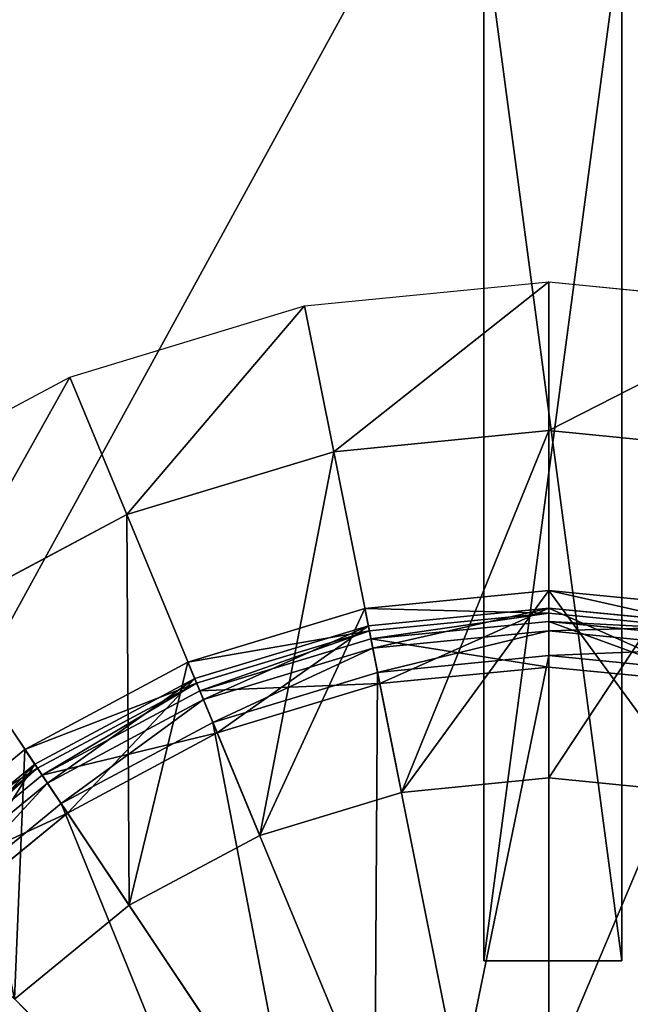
# Model space of a CAD drawing. Extents: x 0 to 35.8, y 0 to 27.5.
# Tile 244 of 256: x 27.7 to 29.5, y 10.6 to 13.4. Entities that reach past the tile are written whole.
import ezdxf

# ---------------------------------------------------------------- set-up
doc = ezdxf.new("R2010")
doc.units = 0
doc.header["$MEASUREMENT"] = 0
doc.layers.get('0').update_dxf_attribs({"color": 13, "linetype": 'CONTINUOUS'})
for name, color, linetype in [('GAS_ELEMENTS_1', 254, 'CONTINUOUS'), ('GAS_ELEMENTS_1_1', 250, 'CONTINUOUS'), ('GRATE_-_3', 250, 'CONTINUOUS'), ('RGM8058UC_-_BODY', 252, 'CONTINUOUS')]:
    doc.layers.add(name, color=color, linetype=linetype)

# ---------------------------------------------------------------- blocks, each defined once
blk = doc.blocks.new('RGM8658UC_TRADECAD_V06_DXF')
at = {"layer": 'GAS_ELEMENTS_1', "color": 0}
for p, q in [((28.5349, 12.5917, 6.0313), (29.2406, 12.6612, 6.0313)), ((29.2406, 12.2312, 6.1778), (29.2406, 12.6612, 6.0313)), ((29.2406, 12.6612, 6.0313), (29.9464, 12.5917, 6.0313)), ((29.2406, 12.2312, 6.1778), (29.2406, 12.6612, 6.0313)), ((27.8563, 12.3858, 6.0313), (28.5349, 12.5917, 6.0313)), ((28.6188, 12.1699, 6.1778), (28.5349, 12.5917, 6.0313)), ((28.6188, 12.1699, 6.1778), (28.5349, 12.5917, 6.0313)), ((27.2309, 12.0516, 6.0313), (27.8563, 12.3858, 6.0313)), ((28.0209, 11.9885, 6.1778), (27.8563, 12.3858, 6.0313)), ((28.0209, 11.9885, 6.1778), (27.8563, 12.3858, 6.0313)), ((29.2406, 12.2312, 6.1778), (28.6188, 12.1699, 6.1778)), ((29.2406, 12.2312, 6.1778), (28.6188, 12.1699, 6.1778)), ((29.8625, 12.1699, 6.1778), (29.2406, 12.2312, 6.1778)), ((29.2406, 12.2312, 6.1778), (29.2406, 11.2273, 6.1778)), ((29.2406, 12.2312, 6.1778), (29.2406, 11.2273, 6.1778)), ((29.8625, 12.1699, 6.1778), (29.2406, 12.2312, 6.1778)), ((28.6188, 12.1699, 6.1778), (28.0209, 11.9885, 6.1778)), ((28.6188, 12.1699, 6.1778), (28.0209, 11.9885, 6.1778)), ((28.6188, 12.1699, 6.1778), (28.8147, 11.1854, 6.1778)), ((28.6188, 12.1699, 6.1778), (28.8147, 11.1854, 6.1778)), ((28.0209, 11.9885, 6.1778), (27.4698, 11.694, 6.1778)), ((28.0209, 11.9885, 6.1778), (27.4698, 11.694, 6.1778)), ((28.0209, 11.9885, 6.1778), (28.405, 11.0611, 6.1778)), ((28.0209, 11.9885, 6.1778), (28.405, 11.0611, 6.1778)), ((29.2406, 11.7688, 6.5065), (28.709, 11.7165, 6.5065)), ((29.2406, 11.7688, 6.5065), (28.709, 11.7165, 6.5065)), ((29.7723, 11.7165, 6.5065), (29.2406, 11.7688, 6.5065)), ((29.2406, 11.7688, 6.5065), (29.2406, 11.2273, 6.5065)), ((29.2406, 11.7688, 6.5065), (29.2406, 11.2273, 6.5065)), ((29.2406, 11.7034, 6.8366), (29.2406, 11.7688, 6.5065)), ((29.7723, 11.7165, 6.5065), (29.2406, 11.7688, 6.5065)), ((29.2406, 11.7034, 6.8366), (29.2406, 11.7688, 6.5065)), ((28.709, 11.7165, 6.5065), (28.1978, 11.5614, 6.5065)), ((28.709, 11.7165, 6.5065), (28.1978, 11.5614, 6.5065)), ((28.709, 11.7165, 6.5065), (28.8147, 11.1854, 6.5065)), ((28.709, 11.7165, 6.5065), (28.8147, 11.1854, 6.5065)), ((28.7218, 11.6523, 6.8366), (28.709, 11.7165, 6.5065)), ((28.7218, 11.6523, 6.8366), (28.709, 11.7165, 6.5065)), ((29.2406, 11.7034, 6.8366), (28.7218, 11.6523, 6.8366)), ((29.2406, 11.7034, 6.8366), (28.7218, 11.6523, 6.8366)), ((29.7595, 11.6523, 6.8366), (29.2406, 11.7034, 6.8366)), ((29.2406, 11.6795, 6.8366), (29.2406, 11.7034, 6.8366)), ((29.7595, 11.6523, 6.8366), (29.2406, 11.7034, 6.8366)), ((29.2406, 11.6795, 6.8366), (29.2406, 11.7034, 6.8366)), ((27.4698, 11.694, 6.1778), (28.0275, 10.8593, 6.1778)), ((27.4698, 11.694, 6.1778), (28.0275, 10.8593, 6.1778)), ((29.2406, 11.6795, 6.8366), (28.7264, 11.6288, 6.8366)), ((29.2406, 11.6795, 6.8366), (28.7264, 11.6288, 6.8366)), ((29.7548, 11.6288, 6.8366), (29.2406, 11.6795, 6.8366)), ((29.2406, 11.5477, 7.0842), (29.2406, 11.6795, 6.8366)), ((29.7548, 11.6288, 6.8366), (29.2406, 11.6795, 6.8366)), ((29.2406, 11.5477, 7.0842), (29.2406, 11.6795, 6.8366)), ((28.7218, 11.6523, 6.8366), (28.2228, 11.501, 6.8366)), ((28.7218, 11.6523, 6.8366), (28.2228, 11.501, 6.8366)), ((28.7264, 11.6288, 6.8366), (28.7218, 11.6523, 6.8366)), ((28.7264, 11.6288, 6.8366), (28.7218, 11.6523, 6.8366)), ((28.7264, 11.6288, 6.8366), (28.232, 11.4789, 6.8366)), ((28.7264, 11.6288, 6.8366), (28.232, 11.4789, 6.8366)), ((28.7522, 11.4996, 7.0842), (28.7264, 11.6288, 6.8366)), ((28.7522, 11.4996, 7.0842), (28.7264, 11.6288, 6.8366)), ((28.1978, 11.5614, 6.5065), (27.7267, 11.3096, 6.5065)), ((28.1978, 11.5614, 6.5065), (27.7267, 11.3096, 6.5065)), ((28.1978, 11.5614, 6.5065), (28.405, 11.0611, 6.5065)), ((28.1978, 11.5614, 6.5065), (28.405, 11.0611, 6.5065)), ((28.2228, 11.501, 6.8366), (28.1978, 11.5614, 6.5065)), ((28.2228, 11.501, 6.8366), (28.1978, 11.5614, 6.5065)), ((28.2228, 11.501, 6.8366), (27.763, 11.2552, 6.8366)), ((28.2228, 11.501, 6.8366), (27.763, 11.2552, 6.8366)), ((28.232, 11.4789, 6.8366), (28.2228, 11.501, 6.8366)), ((28.232, 11.4789, 6.8366), (28.2228, 11.501, 6.8366)), ((28.232, 11.4789, 6.8366), (27.7763, 11.2353, 6.8366)), ((28.232, 11.4789, 6.8366), (27.7763, 11.2353, 6.8366)), ((28.2824, 11.3571, 7.0842), (28.232, 11.4789, 6.8366)), ((28.2824, 11.3571, 7.0842), (28.232, 11.4789, 6.8366)), ((27.7267, 11.3096, 6.5065), (27.3138, 10.9707, 6.5065)), ((27.7267, 11.3096, 6.5065), (27.3138, 10.9707, 6.5065)), ((27.7267, 11.3096, 6.5065), (28.0275, 10.8593, 6.5065)), ((27.7267, 11.3096, 6.5065), (28.0275, 10.8593, 6.5065)), ((27.763, 11.2552, 6.8366), (27.7267, 11.3096, 6.5065)), ((27.763, 11.2552, 6.8366), (27.7267, 11.3096, 6.5065)), ((27.763, 11.2552, 6.8366), (27.36, 10.9244, 6.8366)), ((27.763, 11.2552, 6.8366), (27.36, 10.9244, 6.8366)), ((27.7763, 11.2353, 6.8366), (27.763, 11.2552, 6.8366)), ((27.7763, 11.2353, 6.8366), (27.763, 11.2552, 6.8366)), ((27.7763, 11.2353, 6.8366), (27.3769, 10.9075, 6.8366)), ((27.7763, 11.2353, 6.8366), (27.3769, 10.9075, 6.8366)), ((27.8495, 11.1257, 7.0842), (27.7763, 11.2353, 6.8366)), ((27.8495, 11.1257, 7.0842), (27.7763, 11.2353, 6.8366)), ((28.8147, 11.1854, 6.1778), (29.2406, 11.2273, 6.1778)), ((29.2406, 11.2273, 6.5065), (28.8147, 11.1854, 6.5065)), ((28.8147, 11.1854, 6.1778), (29.2406, 11.2273, 6.1778)), ((29.2406, 11.2273, 6.5065), (28.8147, 11.1854, 6.5065)), ((29.2406, 11.2273, 6.1778), (29.2406, 11.2273, 6.5065)), ((29.2406, 11.2273, 6.1778), (29.2406, 11.2273, 6.5065)), ((29.2406, 11.2273, 6.1778), (29.6666, 11.1854, 6.1778)), ((29.6666, 11.1854, 6.5065), (29.2406, 11.2273, 6.5065)), ((29.2406, 11.2273, 6.1778), (29.6666, 11.1854, 6.1778)), ((29.6666, 11.1854, 6.5065), (29.2406, 11.2273, 6.5065)), ((28.405, 11.0611, 6.1778), (28.8147, 11.1854, 6.1778)), ((28.8147, 11.1854, 6.5065), (28.405, 11.0611, 6.5065)), ((28.405, 11.0611, 6.1778), (28.8147, 11.1854, 6.1778)), ((28.8147, 11.1854, 6.5065), (28.405, 11.0611, 6.5065)), ((28.8147, 11.1854, 6.1778), (28.8147, 11.1854, 6.5065)), ((28.8147, 11.1854, 6.1778), (28.8147, 11.1854, 6.5065)), ((28.0275, 10.8593, 6.1778), (28.405, 11.0611, 6.1778)), ((28.405, 11.0611, 6.5065), (28.0275, 10.8593, 6.5065)), ((28.0275, 10.8593, 6.1778), (28.405, 11.0611, 6.1778)), ((28.405, 11.0611, 6.5065), (28.0275, 10.8593, 6.5065)), ((28.405, 11.0611, 6.1778), (28.405, 11.0611, 6.5065)), ((28.405, 11.0611, 6.1778), (28.405, 11.0611, 6.5065)), ((27.6967, 10.5878, 6.1778), (28.0275, 10.8593, 6.1778)), ((28.0275, 10.8593, 6.5065), (27.6967, 10.5878, 6.5065)), ((27.6967, 10.5878, 6.1778), (28.0275, 10.8593, 6.1778)), ((28.0275, 10.8593, 6.5065), (27.6967, 10.5878, 6.5065)), ((28.0275, 10.8593, 6.1778), (28.0275, 10.8593, 6.5065)), ((28.0275, 10.8593, 6.1778), (28.0275, 10.8593, 6.5065))]:
    blk.add_line(p, q, dxfattribs=at)
at = {"layer": 'GAS_ELEMENTS_1_1', "color": 0}
for p, q in [((29.2406, 11.718, 7.0842), (28.7189, 11.6666, 7.0842)), ((29.2406, 11.718, 7.152), (28.7189, 11.6666, 7.152)), ((29.2406, 11.718, 7.0842), (28.7189, 11.6666, 7.0842)), ((29.2406, 11.718, 7.152), (28.7189, 11.6666, 7.152)), ((29.7623, 11.6666, 7.0842), (29.2406, 11.718, 7.0842)), ((29.2406, 11.718, 7.0842), (29.2406, 11.5477, 7.0842)), ((29.2406, 11.718, 7.0842), (29.2406, 11.5477, 7.0842)), ((29.7623, 11.6666, 7.152), (29.2406, 11.718, 7.152)), ((29.2406, 11.718, 7.152), (29.2406, 11.718, 7.0842)), ((29.7623, 11.6666, 7.0842), (29.2406, 11.718, 7.0842)), ((29.2406, 11.718, 7.152), (29.2406, 11.718, 7.0842)), ((29.2406, 11.6519, 7.216), (29.2406, 11.718, 7.152)), ((29.7623, 11.6666, 7.152), (29.2406, 11.718, 7.152)), ((29.2406, 11.6519, 7.216), (29.2406, 11.718, 7.152)), ((28.7189, 11.6666, 7.0842), (28.2173, 11.5144, 7.0842)), ((28.7189, 11.6666, 7.152), (28.2173, 11.5144, 7.152)), ((28.7189, 11.6666, 7.0842), (28.2173, 11.5144, 7.0842)), ((28.7189, 11.6666, 7.152), (28.2173, 11.5144, 7.152)), ((28.7189, 11.6666, 7.0842), (28.7522, 11.4996, 7.0842)), ((28.7189, 11.6666, 7.0842), (28.7522, 11.4996, 7.0842)), ((28.7189, 11.6666, 7.152), (28.7189, 11.6666, 7.0842)), ((28.7189, 11.6666, 7.152), (28.7189, 11.6666, 7.0842)), ((28.7318, 11.6018, 7.216), (28.7189, 11.6666, 7.152)), ((28.7318, 11.6018, 7.216), (28.7189, 11.6666, 7.152)), ((29.2406, 11.6519, 7.216), (28.7318, 11.6018, 7.216)), ((29.2406, 11.6519, 7.216), (28.7318, 11.6018, 7.216)), ((29.7495, 11.6018, 7.216), (29.2406, 11.6519, 7.216)), ((29.2406, 11.5807, 7.2264), (29.2406, 11.6519, 7.216)), ((29.7495, 11.6018, 7.216), (29.2406, 11.6519, 7.216)), ((29.2406, 11.5807, 7.2264), (29.2406, 11.6519, 7.216)), ((28.7318, 11.6018, 7.216), (28.2425, 11.4534, 7.216)), ((28.7318, 11.6018, 7.216), (28.2425, 11.4534, 7.216)), ((28.7457, 11.532, 7.2264), (28.7318, 11.6018, 7.216)), ((28.7457, 11.532, 7.2264), (28.7318, 11.6018, 7.216)), ((29.2406, 11.5807, 7.2264), (28.7457, 11.532, 7.2264)), ((29.2406, 11.5807, 7.2264), (28.7457, 11.532, 7.2264)), ((29.7356, 11.532, 7.2264), (29.2406, 11.5807, 7.2264)), ((29.2406, 10.3579, 6.8996), (29.2406, 11.5807, 7.2264)), ((29.7356, 11.532, 7.2264), (29.2406, 11.5807, 7.2264)), ((29.2406, 10.3579, 6.8996), (29.2406, 11.5807, 7.2264)), ((28.7457, 11.532, 7.2264), (28.2698, 11.3876, 7.2264)), ((28.7457, 11.532, 7.2264), (28.2698, 11.3876, 7.2264)), ((28.9843, 10.3327, 6.8996), (28.7457, 11.532, 7.2264)), ((28.9843, 10.3327, 6.8996), (28.7457, 11.532, 7.2264)), ((29.2406, 11.5477, 7.0842), (28.7522, 11.4996, 7.0842)), ((29.2406, 11.5477, 7.0842), (28.7522, 11.4996, 7.0842)), ((29.7291, 11.4996, 7.0842), (29.2406, 11.5477, 7.0842)), ((29.7291, 11.4996, 7.0842), (29.2406, 11.5477, 7.0842)), ((28.2173, 11.5144, 7.0842), (27.755, 11.2673, 7.0842)), ((28.2173, 11.5144, 7.152), (27.755, 11.2673, 7.152)), ((28.2173, 11.5144, 7.0842), (27.755, 11.2673, 7.0842)), ((28.2173, 11.5144, 7.152), (27.755, 11.2673, 7.152)), ((28.2173, 11.5144, 7.0842), (28.2824, 11.3571, 7.0842)), ((28.2173, 11.5144, 7.0842), (28.2824, 11.3571, 7.0842)), ((28.2173, 11.5144, 7.152), (28.2173, 11.5144, 7.0842)), ((28.2173, 11.5144, 7.152), (28.2173, 11.5144, 7.0842)), ((28.2425, 11.4534, 7.216), (28.2173, 11.5144, 7.152)), ((28.2425, 11.4534, 7.216), (28.2173, 11.5144, 7.152)), ((28.7522, 11.4996, 7.0842), (28.2824, 11.3571, 7.0842)), ((28.7522, 11.4996, 7.0842), (28.2824, 11.3571, 7.0842)), ((28.2425, 11.4534, 7.216), (27.7916, 11.2124, 7.216)), ((28.2425, 11.4534, 7.216), (27.7916, 11.2124, 7.216)), ((28.2698, 11.3876, 7.2264), (28.2425, 11.4534, 7.216)), ((28.2698, 11.3876, 7.2264), (28.2425, 11.4534, 7.216)), ((28.2698, 11.3876, 7.2264), (27.8312, 11.1532, 7.2264)), ((28.2698, 11.3876, 7.2264), (27.8312, 11.1532, 7.2264)), ((28.7378, 10.2579, 6.8996), (28.2698, 11.3876, 7.2264)), ((28.7378, 10.2579, 6.8996), (28.2698, 11.3876, 7.2264)), ((28.2824, 11.3571, 7.0842), (27.8495, 11.1257, 7.0842)), ((28.2824, 11.3571, 7.0842), (27.8495, 11.1257, 7.0842)), ((27.755, 11.2673, 7.0842), (27.3497, 10.9347, 7.0842)), ((27.755, 11.2673, 7.152), (27.3497, 10.9347, 7.152)), ((27.755, 11.2673, 7.0842), (27.3497, 10.9347, 7.0842)), ((27.755, 11.2673, 7.152), (27.3497, 10.9347, 7.152)), ((27.755, 11.2673, 7.0842), (27.8495, 11.1257, 7.0842)), ((27.755, 11.2673, 7.0842), (27.8495, 11.1257, 7.0842)), ((27.755, 11.2673, 7.152), (27.755, 11.2673, 7.0842)), ((27.755, 11.2673, 7.152), (27.755, 11.2673, 7.0842)), ((27.7916, 11.2124, 7.216), (27.755, 11.2673, 7.152)), ((27.7916, 11.2124, 7.216), (27.755, 11.2673, 7.152)), ((27.7916, 11.2124, 7.216), (27.3964, 10.888, 7.216)), ((27.7916, 11.2124, 7.216), (27.3964, 10.888, 7.216)), ((27.8312, 11.1532, 7.2264), (27.7916, 11.2124, 7.216)), ((27.8312, 11.1532, 7.2264), (27.7916, 11.2124, 7.216)), ((27.8312, 11.1532, 7.2264), (27.4468, 10.8377, 7.2264)), ((27.8312, 11.1532, 7.2264), (27.4468, 10.8377, 7.2264)), ((28.5106, 10.1365, 6.8996), (27.8312, 11.1532, 7.2264)), ((28.5106, 10.1365, 6.8996), (27.8312, 11.1532, 7.2264)), ((27.8495, 11.1257, 7.0842), (27.4701, 10.8143, 7.0842)), ((27.8495, 11.1257, 7.0842), (27.4701, 10.8143, 7.0842)), ((28.3114, 9.973, 6.8996), (27.4468, 10.8377, 7.2264)), ((28.3114, 9.973, 6.8996), (27.4468, 10.8377, 7.2264))]:
    blk.add_line(p, q, dxfattribs=at)
at = {"layer": 'GRATE_-_3', "color": 0}
for p, q in [((29.0522, 13.6955, 7.8865), (29.0522, 10.6982, 7.9415)), ((29.0522, 13.6955, 7.8865), (29.0522, 10.6982, 7.9415)), ((29.0526, 10.6982, 8.2709), (29.0526, 13.6955, 8.2709)), ((29.0526, 10.6982, 8.2709), (29.0526, 13.6955, 8.2709)), ((29.4513, 10.6982, 8.2709), (29.4513, 13.6955, 8.2709)), ((29.4513, 10.6982, 8.2709), (29.4513, 13.6955, 8.2709)), ((29.4516, 13.6938, 7.8865), (29.4516, 10.6982, 7.9415)), ((29.4516, 13.6938, 7.8865), (29.4516, 10.6982, 7.9415)), ((29.0522, 10.6982, 7.9415), (29.0526, 10.6982, 8.2709)), ((29.4516, 10.6982, 7.9415), (29.0522, 10.6982, 7.9415)), ((29.4516, 10.6982, 7.9415), (29.0522, 10.6982, 7.9415)), ((29.0522, 10.6982, 7.9415), (29.0526, 10.6982, 8.2709)), ((29.0526, 10.6982, 8.2709), (29.4513, 10.6982, 8.2709)), ((29.0526, 10.6982, 8.2709), (29.4513, 10.6982, 8.2709)), ((29.4513, 10.6982, 8.2709), (29.4516, 10.6982, 7.9415)), ((29.4513, 10.6982, 8.2709), (29.4516, 10.6982, 7.9415))]:
    blk.add_line(p, q, dxfattribs=at)
at = {"layer": 'GAS_ELEMENTS_1', "color": 254}
mesh = blk.add_polyface(dxfattribs=at)
corners = [(29.2406, 12.6612, 6.0313), (28.6188, 12.1699, 6.1778), (28.5349, 12.5917, 6.0313), (29.2406, 12.2312, 6.1778)]
mesh.append_faces([[corners[k] for k in face] for face in [(0, 1, 2), (1, 0, 3)]], dxfattribs={"vtx0": -1, "color": 254})
mesh = blk.add_polyface(dxfattribs=at)
corners = [(29.9464, 12.5917, 6.0313), (29.2406, 12.2312, 6.1778), (29.2406, 12.6612, 6.0313), (29.8625, 12.1699, 6.1778)]
mesh.append_faces([[corners[k] for k in face] for face in [(0, 1, 2), (1, 0, 3)]], dxfattribs={"vtx0": -1, "color": 254})
mesh = blk.add_polyface(dxfattribs=at)
corners = [(28.5349, 12.5917, 6.0313), (28.0209, 11.9885, 6.1778), (27.8563, 12.3858, 6.0313), (28.6188, 12.1699, 6.1778)]
mesh.append_faces([[corners[k] for k in face] for face in [(0, 1, 2), (1, 0, 3)]], dxfattribs={"vtx0": -1, "color": 254})
mesh = blk.add_polyface(dxfattribs=at)
corners = [(27.8563, 12.3858, 6.0313), (27.4698, 11.694, 6.1778), (27.2309, 12.0516, 6.0313), (28.0209, 11.9885, 6.1778)]
mesh.append_faces([[corners[k] for k in face] for face in [(0, 1, 2), (1, 0, 3)]], dxfattribs={"vtx0": -1, "color": 254})
mesh = blk.add_polyface(dxfattribs=at)
corners = [(29.2406, 12.2312, 6.1778), (28.8147, 11.1854, 6.1778), (28.6188, 12.1699, 6.1778), (29.2406, 11.2273, 6.1778)]
mesh.append_faces([[corners[k] for k in face] for face in [(0, 1, 2), (1, 0, 3)]], dxfattribs={"vtx0": -1, "color": 254})
mesh = blk.add_polyface(dxfattribs=at)
corners = [(29.8625, 12.1699, 6.1778), (29.2406, 11.2273, 6.1778), (29.2406, 12.2312, 6.1778), (29.6666, 11.1854, 6.1778)]
mesh.append_faces([[corners[k] for k in face] for face in [(0, 1, 2), (1, 0, 3)]], dxfattribs={"vtx0": -1, "color": 254})
mesh = blk.add_polyface(dxfattribs=at)
corners = [(28.6188, 12.1699, 6.1778), (28.405, 11.0611, 6.1778), (28.0209, 11.9885, 6.1778), (28.8147, 11.1854, 6.1778)]
mesh.append_faces([[corners[k] for k in face] for face in [(0, 1, 2), (1, 0, 3)]], dxfattribs={"vtx0": -1, "color": 254})
mesh = blk.add_polyface(dxfattribs=at)
corners = [(28.0209, 11.9885, 6.1778), (28.0275, 10.8593, 6.1778), (27.4698, 11.694, 6.1778), (28.405, 11.0611, 6.1778)]
mesh.append_faces([[corners[k] for k in face] for face in [(0, 1, 2), (1, 0, 3)]], dxfattribs={"vtx0": -1, "color": 254})
mesh = blk.add_polyface(dxfattribs=at)
corners = [(28.8147, 11.1854, 6.5065), (29.2406, 11.7688, 6.5065), (28.709, 11.7165, 6.5065), (29.2406, 11.2273, 6.5065)]
mesh.append_faces([[corners[k] for k in face] for face in [(0, 1, 2), (1, 0, 3)]], dxfattribs={"vtx0": -1, "color": 254})
mesh = blk.add_polyface(dxfattribs=at)
corners = [(29.2406, 11.7034, 6.8366), (28.709, 11.7165, 6.5065), (29.2406, 11.7688, 6.5065), (28.7218, 11.6523, 6.8366)]
mesh.append_faces([[corners[k] for k in face] for face in [(0, 1, 2), (1, 0, 3)]], dxfattribs={"vtx0": -1, "color": 254})
mesh = blk.add_polyface(dxfattribs=at)
corners = [(29.6666, 11.1854, 6.5065), (29.2406, 11.7688, 6.5065), (29.2406, 11.2273, 6.5065), (29.7723, 11.7165, 6.5065)]
mesh.append_faces([[corners[k] for k in face] for face in [(0, 1, 2), (1, 0, 3)]], dxfattribs={"vtx0": -1, "color": 254})
mesh = blk.add_polyface(dxfattribs=at)
corners = [(29.7595, 11.6523, 6.8366), (29.2406, 11.7688, 6.5065), (29.7723, 11.7165, 6.5065), (29.2406, 11.7034, 6.8366)]
mesh.append_faces([[corners[k] for k in face] for face in [(0, 1, 2), (1, 0, 3)]], dxfattribs={"vtx0": -1, "color": 254})
mesh = blk.add_polyface(dxfattribs=at)
corners = [(28.405, 11.0611, 6.5065), (28.709, 11.7165, 6.5065), (28.1978, 11.5614, 6.5065), (28.8147, 11.1854, 6.5065)]
mesh.append_faces([[corners[k] for k in face] for face in [(0, 1, 2), (1, 0, 3)]], dxfattribs={"vtx0": -1, "color": 254})
mesh = blk.add_polyface(dxfattribs=at)
corners = [(28.7218, 11.6523, 6.8366), (28.1978, 11.5614, 6.5065), (28.709, 11.7165, 6.5065), (28.2228, 11.501, 6.8366)]
mesh.append_faces([[corners[k] for k in face] for face in [(0, 1, 2), (1, 0, 3)]], dxfattribs={"vtx0": -1, "color": 254})
mesh = blk.add_polyface(dxfattribs=at)
corners = [(29.2406, 11.7034, 6.8366), (28.7264, 11.6288, 6.8366), (28.7218, 11.6523, 6.8366), (29.2406, 11.6795, 6.8366)]
mesh.append_faces([[corners[k] for k in face] for face in [(0, 1, 2), (1, 0, 3)]], dxfattribs={"vtx0": -1, "color": 254})
mesh = blk.add_polyface(dxfattribs=at)
corners = [(29.7595, 11.6523, 6.8366), (29.2406, 11.6795, 6.8366), (29.2406, 11.7034, 6.8366), (29.7548, 11.6288, 6.8366)]
mesh.append_faces([[corners[k] for k in face] for face in [(0, 1, 2), (1, 0, 3)]], dxfattribs={"vtx0": -1, "color": 254})
mesh = blk.add_polyface(dxfattribs=at)
corners = [(27.4698, 11.694, 6.1778), (27.6967, 10.5878, 6.1778), (26.9868, 11.2976, 6.1778), (28.0275, 10.8593, 6.1778)]
mesh.append_faces([[corners[k] for k in face] for face in [(0, 1, 2), (1, 0, 3)]], dxfattribs={"vtx0": -1, "color": 254})
mesh = blk.add_polyface(dxfattribs=at)
corners = [(29.2406, 11.5477, 7.0842), (28.7264, 11.6288, 6.8366), (29.2406, 11.6795, 6.8366), (28.7522, 11.4996, 7.0842)]
mesh.append_faces([[corners[k] for k in face] for face in [(0, 1, 2), (1, 0, 3)]], dxfattribs={"vtx0": -1, "color": 254})
mesh = blk.add_polyface(dxfattribs=at)
corners = [(29.7291, 11.4996, 7.0842), (29.2406, 11.6795, 6.8366), (29.7548, 11.6288, 6.8366), (29.2406, 11.5477, 7.0842)]
mesh.append_faces([[corners[k] for k in face] for face in [(0, 1, 2), (1, 0, 3)]], dxfattribs={"vtx0": -1, "color": 254})
mesh = blk.add_polyface(dxfattribs=at)
corners = [(28.7218, 11.6523, 6.8366), (28.232, 11.4789, 6.8366), (28.2228, 11.501, 6.8366), (28.7264, 11.6288, 6.8366)]
mesh.append_faces([[corners[k] for k in face] for face in [(0, 1, 2), (1, 0, 3)]], dxfattribs={"vtx0": -1, "color": 254})
mesh = blk.add_polyface(dxfattribs=at)
corners = [(28.7522, 11.4996, 7.0842), (28.232, 11.4789, 6.8366), (28.7264, 11.6288, 6.8366), (28.2824, 11.3571, 7.0842)]
mesh.append_faces([[corners[k] for k in face] for face in [(0, 1, 2), (1, 0, 3)]], dxfattribs={"vtx0": -1, "color": 254})
mesh = blk.add_polyface(dxfattribs=at)
corners = [(28.0275, 10.8593, 6.5065), (28.1978, 11.5614, 6.5065), (27.7267, 11.3096, 6.5065), (28.405, 11.0611, 6.5065)]
mesh.append_faces([[corners[k] for k in face] for face in [(0, 1, 2), (1, 0, 3)]], dxfattribs={"vtx0": -1, "color": 254})
mesh = blk.add_polyface(dxfattribs=at)
corners = [(28.2228, 11.501, 6.8366), (27.7267, 11.3096, 6.5065), (28.1978, 11.5614, 6.5065), (27.763, 11.2552, 6.8366)]
mesh.append_faces([[corners[k] for k in face] for face in [(0, 1, 2), (1, 0, 3)]], dxfattribs={"vtx0": -1, "color": 254})
mesh = blk.add_polyface(dxfattribs=at)
corners = [(28.2228, 11.501, 6.8366), (27.7763, 11.2353, 6.8366), (27.763, 11.2552, 6.8366), (28.232, 11.4789, 6.8366)]
mesh.append_faces([[corners[k] for k in face] for face in [(0, 1, 2), (1, 0, 3)]], dxfattribs={"vtx0": -1, "color": 254})
mesh = blk.add_polyface(dxfattribs=at)
corners = [(28.2824, 11.3571, 7.0842), (27.7763, 11.2353, 6.8366), (28.232, 11.4789, 6.8366), (27.8495, 11.1257, 7.0842)]
mesh.append_faces([[corners[k] for k in face] for face in [(0, 1, 2), (1, 0, 3)]], dxfattribs={"vtx0": -1, "color": 254})
mesh = blk.add_polyface(dxfattribs=at)
corners = [(27.6967, 10.5878, 6.5065), (27.7267, 11.3096, 6.5065), (27.3138, 10.9707, 6.5065), (28.0275, 10.8593, 6.5065)]
mesh.append_faces([[corners[k] for k in face] for face in [(0, 1, 2), (1, 0, 3)]], dxfattribs={"vtx0": -1, "color": 254})
mesh = blk.add_polyface(dxfattribs=at)
corners = [(27.763, 11.2552, 6.8366), (27.3138, 10.9707, 6.5065), (27.7267, 11.3096, 6.5065), (27.36, 10.9244, 6.8366)]
mesh.append_faces([[corners[k] for k in face] for face in [(0, 1, 2), (1, 0, 3)]], dxfattribs={"vtx0": -1, "color": 254})
mesh = blk.add_polyface(dxfattribs=at)
corners = [(27.763, 11.2552, 6.8366), (27.3769, 10.9075, 6.8366), (27.36, 10.9244, 6.8366), (27.7763, 11.2353, 6.8366)]
mesh.append_faces([[corners[k] for k in face] for face in [(0, 1, 2), (1, 0, 3)]], dxfattribs={"vtx0": -1, "color": 254})
mesh = blk.add_polyface(dxfattribs=at)
corners = [(27.8495, 11.1257, 7.0842), (27.3769, 10.9075, 6.8366), (27.7763, 11.2353, 6.8366), (27.4701, 10.8143, 7.0842)]
mesh.append_faces([[corners[k] for k in face] for face in [(0, 1, 2), (1, 0, 3)]], dxfattribs={"vtx0": -1, "color": 254})
mesh = blk.add_polyface(dxfattribs=at)
corners = [(29.2406, 11.2273, 6.5065), (28.8147, 11.1854, 6.1778), (29.2406, 11.2273, 6.1778), (28.8147, 11.1854, 6.5065)]
mesh.append_faces([[corners[k] for k in face] for face in [(0, 1, 2), (1, 0, 3)]], dxfattribs={"vtx0": -1, "color": 254})
mesh = blk.add_polyface(dxfattribs=at)
corners = [(29.6666, 11.1854, 6.5065), (29.2406, 11.2273, 6.1778), (29.6666, 11.1854, 6.1778), (29.2406, 11.2273, 6.5065)]
mesh.append_faces([[corners[k] for k in face] for face in [(0, 1, 2), (1, 0, 3)]], dxfattribs={"vtx0": -1, "color": 254})
mesh = blk.add_polyface(dxfattribs=at)
corners = [(28.8147, 11.1854, 6.5065), (28.405, 11.0611, 6.1778), (28.8147, 11.1854, 6.1778), (28.405, 11.0611, 6.5065)]
mesh.append_faces([[corners[k] for k in face] for face in [(0, 1, 2), (1, 0, 3)]], dxfattribs={"vtx0": -1, "color": 254})
mesh = blk.add_polyface(dxfattribs=at)
corners = [(28.405, 11.0611, 6.5065), (28.0275, 10.8593, 6.1778), (28.405, 11.0611, 6.1778), (28.0275, 10.8593, 6.5065)]
mesh.append_faces([[corners[k] for k in face] for face in [(0, 1, 2), (1, 0, 3)]], dxfattribs={"vtx0": -1, "color": 254})
mesh = blk.add_polyface(dxfattribs=at)
corners = [(28.0275, 10.8593, 6.5065), (27.6967, 10.5878, 6.1778), (28.0275, 10.8593, 6.1778), (27.6967, 10.5878, 6.5065)]
mesh.append_faces([[corners[k] for k in face] for face in [(0, 1, 2), (1, 0, 3)]], dxfattribs={"vtx0": -1, "color": 254})
at = {"layer": 'GAS_ELEMENTS_1_1', "color": 250}
mesh = blk.add_polyface(dxfattribs=at)
corners = [(28.7522, 11.4996, 7.0842), (29.2406, 11.718, 7.0842), (28.7189, 11.6666, 7.0842), (29.2406, 11.5477, 7.0842)]
mesh.append_faces([[corners[k] for k in face] for face in [(0, 1, 2), (1, 0, 3)]], dxfattribs={"vtx0": -1, "color": 250})
mesh = blk.add_polyface(dxfattribs=at)
corners = [(29.2406, 11.718, 7.152), (28.7189, 11.6666, 7.0842), (29.2406, 11.718, 7.0842), (28.7189, 11.6666, 7.152)]
mesh.append_faces([[corners[k] for k in face] for face in [(0, 1, 2), (1, 0, 3)]], dxfattribs={"vtx0": -1, "color": 250})
mesh = blk.add_polyface(dxfattribs=at)
corners = [(29.2406, 11.718, 7.152), (28.7318, 11.6018, 7.216), (28.7189, 11.6666, 7.152), (29.2406, 11.6519, 7.216)]
mesh.append_faces([[corners[k] for k in face] for face in [(0, 1, 2), (1, 0, 3)]], dxfattribs={"vtx0": -1, "color": 250})
mesh = blk.add_polyface(dxfattribs=at)
corners = [(29.7291, 11.4996, 7.0842), (29.2406, 11.718, 7.0842), (29.2406, 11.5477, 7.0842), (29.7623, 11.6666, 7.0842)]
mesh.append_faces([[corners[k] for k in face] for face in [(0, 1, 2), (1, 0, 3)]], dxfattribs={"vtx0": -1, "color": 250})
mesh = blk.add_polyface(dxfattribs=at)
corners = [(29.7623, 11.6666, 7.152), (29.2406, 11.718, 7.0842), (29.7623, 11.6666, 7.0842), (29.2406, 11.718, 7.152)]
mesh.append_faces([[corners[k] for k in face] for face in [(0, 1, 2), (1, 0, 3)]], dxfattribs={"vtx0": -1, "color": 250})
mesh = blk.add_polyface(dxfattribs=at)
corners = [(29.7623, 11.6666, 7.152), (29.2406, 11.6519, 7.216), (29.2406, 11.718, 7.152), (29.7495, 11.6018, 7.216)]
mesh.append_faces([[corners[k] for k in face] for face in [(0, 1, 2), (1, 0, 3)]], dxfattribs={"vtx0": -1, "color": 250})
mesh = blk.add_polyface(dxfattribs=at)
corners = [(28.2824, 11.3571, 7.0842), (28.7189, 11.6666, 7.0842), (28.2173, 11.5144, 7.0842), (28.7522, 11.4996, 7.0842)]
mesh.append_faces([[corners[k] for k in face] for face in [(0, 1, 2), (1, 0, 3)]], dxfattribs={"vtx0": -1, "color": 250})
mesh = blk.add_polyface(dxfattribs=at)
corners = [(28.7189, 11.6666, 7.152), (28.2173, 11.5144, 7.0842), (28.7189, 11.6666, 7.0842), (28.2173, 11.5144, 7.152)]
mesh.append_faces([[corners[k] for k in face] for face in [(0, 1, 2), (1, 0, 3)]], dxfattribs={"vtx0": -1, "color": 250})
mesh = blk.add_polyface(dxfattribs=at)
corners = [(28.7189, 11.6666, 7.152), (28.2425, 11.4534, 7.216), (28.2173, 11.5144, 7.152), (28.7318, 11.6018, 7.216)]
mesh.append_faces([[corners[k] for k in face] for face in [(0, 1, 2), (1, 0, 3)]], dxfattribs={"vtx0": -1, "color": 250})
mesh = blk.add_polyface(dxfattribs=at)
corners = [(29.2406, 11.6519, 7.216), (28.7457, 11.532, 7.2264), (28.7318, 11.6018, 7.216), (29.2406, 11.5807, 7.2264)]
mesh.append_faces([[corners[k] for k in face] for face in [(0, 1, 2), (1, 0, 3)]], dxfattribs={"vtx0": -1, "color": 250})
mesh = blk.add_polyface(dxfattribs=at)
corners = [(29.7495, 11.6018, 7.216), (29.2406, 11.5807, 7.2264), (29.2406, 11.6519, 7.216), (29.7356, 11.532, 7.2264)]
mesh.append_faces([[corners[k] for k in face] for face in [(0, 1, 2), (1, 0, 3)]], dxfattribs={"vtx0": -1, "color": 250})
mesh = blk.add_polyface(dxfattribs=at)
corners = [(28.7318, 11.6018, 7.216), (28.2698, 11.3876, 7.2264), (28.2425, 11.4534, 7.216), (28.7457, 11.532, 7.2264)]
mesh.append_faces([[corners[k] for k in face] for face in [(0, 1, 2), (1, 0, 3)]], dxfattribs={"vtx0": -1, "color": 250})
mesh = blk.add_polyface(dxfattribs=at)
corners = [(29.2406, 11.5807, 7.2264), (28.9843, 10.3327, 6.8996), (28.7457, 11.532, 7.2264), (29.2406, 10.3579, 6.8996)]
mesh.append_faces([[corners[k] for k in face] for face in [(0, 1, 2), (1, 0, 3)]], dxfattribs={"vtx0": -1, "color": 250})
mesh = blk.add_polyface(dxfattribs=at)
corners = [(29.7356, 11.532, 7.2264), (29.2406, 10.3579, 6.8996), (29.2406, 11.5807, 7.2264), (29.497, 10.3327, 6.8996)]
mesh.append_faces([[corners[k] for k in face] for face in [(0, 1, 2), (1, 0, 3)]], dxfattribs={"vtx0": -1, "color": 250})
mesh = blk.add_polyface(dxfattribs=at)
corners = [(28.7457, 11.532, 7.2264), (28.7378, 10.2579, 6.8996), (28.2698, 11.3876, 7.2264), (28.9843, 10.3327, 6.8996)]
mesh.append_faces([[corners[k] for k in face] for face in [(0, 1, 2), (1, 0, 3)]], dxfattribs={"vtx0": -1, "color": 250})
mesh = blk.add_polyface(dxfattribs=at)
corners = [(27.8495, 11.1257, 7.0842), (28.2173, 11.5144, 7.0842), (27.755, 11.2673, 7.0842), (28.2824, 11.3571, 7.0842)]
mesh.append_faces([[corners[k] for k in face] for face in [(0, 1, 2), (1, 0, 3)]], dxfattribs={"vtx0": -1, "color": 250})
mesh = blk.add_polyface(dxfattribs=at)
corners = [(28.2173, 11.5144, 7.152), (27.755, 11.2673, 7.0842), (28.2173, 11.5144, 7.0842), (27.755, 11.2673, 7.152)]
mesh.append_faces([[corners[k] for k in face] for face in [(0, 1, 2), (1, 0, 3)]], dxfattribs={"vtx0": -1, "color": 250})
mesh = blk.add_polyface(dxfattribs=at)
corners = [(28.2173, 11.5144, 7.152), (27.7916, 11.2124, 7.216), (27.755, 11.2673, 7.152), (28.2425, 11.4534, 7.216)]
mesh.append_faces([[corners[k] for k in face] for face in [(0, 1, 2), (1, 0, 3)]], dxfattribs={"vtx0": -1, "color": 250})
mesh = blk.add_polyface(dxfattribs=at)
corners = [(28.2425, 11.4534, 7.216), (27.8312, 11.1532, 7.2264), (27.7916, 11.2124, 7.216), (28.2698, 11.3876, 7.2264)]
mesh.append_faces([[corners[k] for k in face] for face in [(0, 1, 2), (1, 0, 3)]], dxfattribs={"vtx0": -1, "color": 250})
mesh = blk.add_polyface(dxfattribs=at)
corners = [(28.2698, 11.3876, 7.2264), (28.5106, 10.1365, 6.8996), (27.8312, 11.1532, 7.2264), (28.7378, 10.2579, 6.8996)]
mesh.append_faces([[corners[k] for k in face] for face in [(0, 1, 2), (1, 0, 3)]], dxfattribs={"vtx0": -1, "color": 250})
mesh = blk.add_polyface(dxfattribs=at)
corners = [(27.4701, 10.8143, 7.0842), (27.755, 11.2673, 7.0842), (27.3497, 10.9347, 7.0842), (27.8495, 11.1257, 7.0842)]
mesh.append_faces([[corners[k] for k in face] for face in [(0, 1, 2), (1, 0, 3)]], dxfattribs={"vtx0": -1, "color": 250})
mesh = blk.add_polyface(dxfattribs=at)
corners = [(27.755, 11.2673, 7.152), (27.3497, 10.9347, 7.0842), (27.755, 11.2673, 7.0842), (27.3497, 10.9347, 7.152)]
mesh.append_faces([[corners[k] for k in face] for face in [(0, 1, 2), (1, 0, 3)]], dxfattribs={"vtx0": -1, "color": 250})
mesh = blk.add_polyface(dxfattribs=at)
corners = [(27.755, 11.2673, 7.152), (27.3964, 10.888, 7.216), (27.3497, 10.9347, 7.152), (27.7916, 11.2124, 7.216)]
mesh.append_faces([[corners[k] for k in face] for face in [(0, 1, 2), (1, 0, 3)]], dxfattribs={"vtx0": -1, "color": 250})
mesh = blk.add_polyface(dxfattribs=at)
corners = [(27.7916, 11.2124, 7.216), (27.4468, 10.8377, 7.2264), (27.3964, 10.888, 7.216), (27.8312, 11.1532, 7.2264)]
mesh.append_faces([[corners[k] for k in face] for face in [(0, 1, 2), (1, 0, 3)]], dxfattribs={"vtx0": -1, "color": 250})
mesh = blk.add_polyface(dxfattribs=at)
corners = [(27.8312, 11.1532, 7.2264), (28.3114, 9.973, 6.8996), (27.4468, 10.8377, 7.2264), (28.5106, 10.1365, 6.8996)]
mesh.append_faces([[corners[k] for k in face] for face in [(0, 1, 2), (1, 0, 3)]], dxfattribs={"vtx0": -1, "color": 250})
mesh = blk.add_polyface(dxfattribs=at)
corners = [(27.4468, 10.8377, 7.2264), (28.148, 9.7739, 6.8996), (27.1313, 10.4532, 7.2264), (28.3114, 9.973, 6.8996)]
mesh.append_faces([[corners[k] for k in face] for face in [(0, 1, 2), (1, 0, 3)]], dxfattribs={"vtx0": -1, "color": 250})
at = {"layer": 'GRATE_-_3', "color": 250}
mesh = blk.add_polyface(dxfattribs=at)
corners = [(29.4516, 10.6982, 7.9415), (29.0522, 13.6955, 7.8865), (29.0522, 10.6982, 7.9415), (29.4516, 13.6938, 7.8865)]
mesh.append_faces([[corners[k] for k in face] for face in [(0, 1, 2), (1, 0, 3)]], dxfattribs={"vtx0": -1, "color": 250})
mesh = blk.add_polyface(dxfattribs=at)
corners = [(29.0522, 13.6955, 7.8865), (29.0526, 10.6982, 8.2709), (29.0522, 10.6982, 7.9415), (29.0526, 13.6955, 8.2709)]
mesh.append_faces([[corners[k] for k in face] for face in [(0, 1, 2), (1, 0, 3)]], dxfattribs={"vtx0": -1, "color": 250})
mesh = blk.add_polyface(dxfattribs=at)
corners = [(29.4513, 13.6955, 8.2709), (29.0526, 10.6982, 8.2709), (29.0526, 13.6955, 8.2709), (29.4513, 10.6982, 8.2709)]
mesh.append_faces([[corners[k] for k in face] for face in [(0, 1, 2), (1, 0, 3)]], dxfattribs={"vtx0": -1, "color": 250})
mesh = blk.add_polyface(dxfattribs=at)
corners = [(29.4513, 13.6955, 8.2709), (29.4516, 10.6982, 7.9415), (29.4513, 10.6982, 8.2709), (29.4516, 13.6938, 7.8865)]
mesh.append_faces([[corners[k] for k in face] for face in [(0, 1, 2), (1, 0, 3)]], dxfattribs={"vtx0": -1, "color": 250})
mesh = blk.add_polyface(dxfattribs=at)
corners = [(29.0526, 10.6982, 8.2709), (29.4516, 10.6982, 7.9415), (29.0522, 10.6982, 7.9415), (29.4513, 10.6982, 8.2709)]
mesh.append_faces([[corners[k] for k in face] for face in [(0, 1, 2), (1, 0, 3)]], dxfattribs={"vtx0": -1, "color": 250})
at = {"layer": 'RGM8058UC_-_BODY', "color": 252}
mesh = blk.add_polyface(dxfattribs=at)
corners = [(34.9324, 3.6756), (23.5753, 24.0972), (23.5753, 3.6756), (34.9324, 24.0972)]
mesh.append_faces([[corners[k] for k in face] for face in [(0, 1, 2), (1, 0, 3)]], dxfattribs={"vtx0": -1, "color": 252})
mesh = blk.add_polyface(dxfattribs=at)
corners = [(33.9324, 23.0972, 6.032), (23.8503, 4.6756, 6.032), (23.8503, 23.0972, 6.032), (33.9324, 4.6756, 6.032)]
mesh.append_faces([[corners[k] for k in face] for face in [(0, 1, 2), (1, 0, 3)]], dxfattribs={"vtx0": -1, "color": 252})

msp = doc.modelspace()

# ---------------------------------------------------------------- block references
at = {"color": 0}
msp.add_blockref('RGM8658UC_TRADECAD_V06_DXF', (0, 0), dxfattribs=at)

doc.saveas('drawing.dxf')
